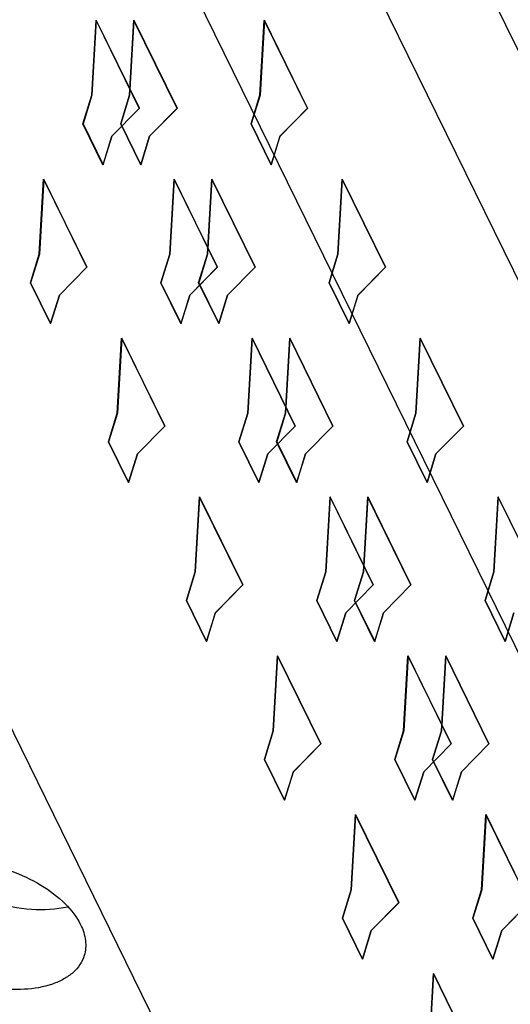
# Model space of a CAD drawing. Header units: millimetres. Extents: x 0 to 420, y 0 to 297.
# Tile 22 of 76: x 176.17 to 180.64, y 45.81 to 54.79. Entities that reach past the tile are written whole.
import ezdxf

# ---------------------------------------------------------------- set-up
doc = ezdxf.new("R2010")
doc.units = ezdxf.units.MM
doc.header["$LTSCALE"] = 23.1
doc.layers.get('0').update_dxf_attribs({"linetype": 'CONTINUOUS'})
doc.layers.add('INTFCLR_139', color=7, linetype='CONTINUOUS')

msp = doc.modelspace()

# ---------------------------------------------------------------- linework, layer by layer
at = {"color": 9, "linetype": 'CONTINUOUS'}
for p, q in [((193.66918, 28.11934), (175.82134, 64.48942)), ((192.89515, 27.60147), (175.04729, 63.97158))]:
    msp.add_line(p, q, dxfattribs=at)
at = {"color": 7, "linetype": 'CONTINUOUS'}
for p, q in [((189.20894, 31.71415), (176.39719, 57.82177)), ((174.47679, 51.60738), (187.28855, 25.49976))]:
    msp.add_line(p, q, dxfattribs=at)
for points, knots in [([(174.9397, 46.81138), (174.9486, 46.8402), (174.97585, 46.89691), (175.04056, 46.96984), (175.12699, 47.02981), (175.27383, 47.09375), (175.49728, 47.1306), (175.78773, 47.11212), (176.08435, 47.03508), (176.35704, 46.90695), (176.57856, 46.7411), (176.68734, 46.60225), (176.72235, 46.5309)], [0, 0, 0, 0, 0.0431704, 0.088623, 0.1380952, 0.1925641, 0.3167318, 0.4576977, 0.6066353, 0.7528449, 0.8862252, 1, 1, 1, 1]), ([(175.31588, 47.09506), (175.391, 47.01403), (175.58025, 46.87141), (175.90931, 46.72947), (176.26108, 46.66123), (176.49771, 46.67249), (176.60537, 46.69709)], [0, 0, 0, 0, 0.2370078, 0.5000835, 0.7631094, 1, 1, 1, 1]), ([(176.75499, 46.25041), (176.74609, 46.2216), (176.71884, 46.16488), (176.65413, 46.09196), (176.5677, 46.03198), (176.42086, 45.96804), (176.19741, 45.93119), (175.90696, 45.94967), (175.61034, 46.02671), (175.33765, 46.15484), (175.11613, 46.32069), (175.00735, 46.45954), (174.97234, 46.5309)], [0, 0, 0, 0, 0.0431704, 0.088623, 0.1380952, 0.1925641, 0.3167318, 0.4576977, 0.6066353, 0.7528449, 0.8862252, 1, 1, 1, 1]), ([(176.72235, 46.5309), (176.74456, 46.48563), (176.77566, 46.39275), (176.76841, 46.29384), (176.75499, 46.25041)], [0, 0, 0, 0, 0.5258845, 1, 1, 1, 1])]:
    msp.add_open_spline(points, degree=3, knots=knots, dxfattribs=at)
at = {"layer": 'INTFCLR_139', "color": 7, "linetype": 'CONTINUOUS'}
for p, q in [((176.82408, 54.10423), (176.86356, 54.78798)), ((176.86426, 54.78956), (176.82469, 54.10423)), ((176.86356, 54.78798), (177.25744, 53.98534)), ((177.25863, 53.98593), (176.86426, 54.78956)), ((177.16856, 54.10423), (177.20813, 54.78956)), ((177.20865, 54.78798), (177.16917, 54.10423)), ((177.20813, 54.78956), (177.60249, 53.98593)), ((177.60253, 53.98534), (177.20865, 54.78798)), ((178.35918, 54.10423), (178.39866, 54.78798)), ((178.39937, 54.78956), (178.3598, 54.10423)), ((178.39866, 54.78798), (178.79254, 53.98534)), ((178.79373, 53.98593), (178.39937, 54.78956)), ((176.74339, 53.84312), (176.82408, 54.10423)), ((176.82469, 54.10423), (176.74401, 53.84312)), ((177.08787, 53.84312), (177.16856, 54.10423)), ((177.16917, 54.10423), (177.08848, 53.84312)), ((178.27849, 53.84312), (178.35918, 54.10423)), ((178.3598, 54.10423), (178.27911, 53.84312)), ((177.25744, 53.98534), (177.00711, 53.73126)), ((177.00772, 53.73126), (177.25863, 53.98593)), ((177.60249, 53.98593), (177.35158, 53.73126)), ((177.3522, 53.73126), (177.60253, 53.98534)), ((178.79254, 53.98534), (178.54221, 53.73126)), ((178.54282, 53.73126), (178.79373, 53.98593)), ((176.92642, 53.47015), (176.74339, 53.84312)), ((176.74401, 53.84312), (176.92703, 53.47015)), ((177.27089, 53.47015), (177.08787, 53.84312)), ((177.08848, 53.84312), (177.27151, 53.47015)), ((178.46152, 53.47015), (178.27849, 53.84312)), ((178.27911, 53.84312), (178.46213, 53.47015)), ((177.00711, 53.73126), (176.92642, 53.47015)), ((176.92703, 53.47015), (177.00772, 53.73126)), ((177.35158, 53.73126), (177.27089, 53.47015)), ((177.27151, 53.47015), (177.3522, 53.73126)), ((178.54221, 53.73126), (178.46152, 53.47015)), ((178.46213, 53.47015), (178.54282, 53.73126)), ((176.34522, 52.6538), (176.38479, 53.33913)), ((176.38531, 53.33756), (176.34583, 52.6538)), ((176.38479, 53.33913), (176.77915, 52.5355)), ((176.77919, 52.53492), (176.38531, 53.33756)), ((177.53584, 52.6538), (177.57532, 53.33756)), ((177.57603, 53.33913), (177.53646, 52.6538)), ((177.57532, 53.33756), (177.9692, 52.53492)), ((177.97039, 52.5355), (177.57603, 53.33913)), ((177.88032, 52.6538), (177.91989, 53.33913)), ((177.92042, 53.33756), (177.88094, 52.6538)), ((177.91989, 53.33913), (178.31426, 52.5355)), ((178.31429, 52.53492), (177.92042, 53.33756)), ((179.07095, 52.6538), (179.11043, 53.33756)), ((179.11113, 53.33913), (179.07156, 52.6538)), ((179.11043, 53.33756), (179.50431, 52.53492)), ((179.5055, 52.5355), (179.11113, 53.33913)), ((176.26453, 52.39269), (176.34522, 52.6538)), ((176.34583, 52.6538), (176.26515, 52.39269)), ((177.45516, 52.39269), (177.53584, 52.6538)), ((177.53646, 52.6538), (177.45577, 52.39269)), ((177.79963, 52.39269), (177.88032, 52.6538)), ((177.88094, 52.6538), (177.80025, 52.39269)), ((178.99026, 52.39269), (179.07095, 52.6538)), ((179.07156, 52.6538), (178.99087, 52.39269)), ((176.77915, 52.5355), (176.52825, 52.28084)), ((176.52886, 52.28084), (176.77919, 52.53492)), ((177.9692, 52.53492), (177.71887, 52.28084)), ((177.71948, 52.28084), (177.97039, 52.5355)), ((178.31426, 52.5355), (178.06335, 52.28084)), ((178.06396, 52.28084), (178.31429, 52.53492)), ((179.50431, 52.53492), (179.25397, 52.28084)), ((179.25459, 52.28084), (179.5055, 52.5355)), ((176.44756, 52.01973), (176.26453, 52.39269)), ((176.26515, 52.39269), (176.44817, 52.01973)), ((177.63818, 52.01973), (177.45516, 52.39269)), ((177.45577, 52.39269), (177.6388, 52.01973)), ((177.98266, 52.01973), (177.79963, 52.39269)), ((177.80025, 52.39269), (177.98327, 52.01973)), ((179.17328, 52.01973), (178.99026, 52.39269)), ((178.99087, 52.39269), (179.1739, 52.01973)), ((176.52825, 52.28084), (176.44756, 52.01973)), ((176.44817, 52.01973), (176.52886, 52.28084)), ((177.71887, 52.28084), (177.63818, 52.01973)), ((177.6388, 52.01973), (177.71948, 52.28084)), ((178.06335, 52.28084), (177.98266, 52.01973)), ((177.98327, 52.01973), (178.06396, 52.28084)), ((179.25397, 52.28084), (179.17328, 52.01973)), ((179.1739, 52.01973), (179.25459, 52.28084)), ((177.05698, 51.20338), (177.09655, 51.88871)), ((177.09708, 51.88714), (177.0576, 51.20338)), ((177.09655, 51.88871), (177.49092, 51.08508)), ((177.49096, 51.08449), (177.09708, 51.88714)), ((178.24761, 51.20338), (178.28709, 51.88714)), ((178.28779, 51.88871), (178.24822, 51.20338)), ((178.28709, 51.88714), (178.68097, 51.08449)), ((178.68216, 51.08508), (178.28779, 51.88871)), ((178.59209, 51.20338), (178.63166, 51.88871)), ((178.63218, 51.88714), (178.5927, 51.20338)), ((178.63166, 51.88871), (179.02602, 51.08508)), ((179.02606, 51.08449), (178.63218, 51.88714)), ((179.78271, 51.20338), (179.82219, 51.88714)), ((179.8229, 51.88871), (179.78332, 51.20338)), ((179.82219, 51.88714), (180.21607, 51.08449)), ((180.21726, 51.08508), (179.8229, 51.88871)), ((176.9763, 50.94227), (177.05698, 51.20338)), ((177.0576, 51.20338), (176.97691, 50.94227)), ((178.16692, 50.94227), (178.24761, 51.20338)), ((178.24822, 51.20338), (178.16753, 50.94227)), ((178.5114, 50.94227), (178.59209, 51.20338)), ((178.5927, 51.20338), (178.51201, 50.94227)), ((179.70202, 50.94227), (179.78271, 51.20338)), ((179.78332, 51.20338), (179.70264, 50.94227)), ((177.49092, 51.08508), (177.24001, 50.83041)), ((177.24062, 50.83041), (177.49096, 51.08449)), ((178.68097, 51.08449), (178.43063, 50.83041)), ((178.43125, 50.83041), (178.68216, 51.08508)), ((179.02602, 51.08508), (178.77511, 50.83041)), ((178.77573, 50.83041), (179.02606, 51.08449)), ((180.21607, 51.08449), (179.96574, 50.83041)), ((179.96635, 50.83041), (180.21726, 51.08508)), ((177.15932, 50.56931), (176.9763, 50.94227)), ((176.97691, 50.94227), (177.15993, 50.56931)), ((178.34995, 50.56931), (178.16692, 50.94227)), ((178.16753, 50.94227), (178.35056, 50.56931)), ((178.69442, 50.56931), (178.5114, 50.94227)), ((178.51201, 50.94227), (178.69504, 50.56931)), ((179.88505, 50.56931), (179.70202, 50.94227)), ((179.70264, 50.94227), (179.88566, 50.56931)), ((177.24001, 50.83041), (177.15932, 50.56931)), ((177.15993, 50.56931), (177.24062, 50.83041)), ((178.43063, 50.83041), (178.34995, 50.56931)), ((178.35056, 50.56931), (178.43125, 50.83041)), ((178.77511, 50.83041), (178.69442, 50.56931)), ((178.69504, 50.56931), (178.77573, 50.83041)), ((179.96574, 50.83041), (179.88505, 50.56931)), ((179.88566, 50.56931), (179.96635, 50.83041)), ((177.76875, 49.75296), (177.80832, 50.43829)), ((177.80884, 50.43671), (177.76936, 49.75296)), ((177.80832, 50.43829), (178.20268, 49.63466)), ((178.20272, 49.63407), (177.80884, 50.43671)), ((178.95937, 49.75296), (178.99885, 50.43671)), ((178.99956, 50.43829), (178.95999, 49.75296)), ((178.99885, 50.43671), (179.39273, 49.63407)), ((179.39392, 49.63466), (178.99956, 50.43829)), ((179.30385, 49.75296), (179.34342, 50.43829)), ((179.34394, 50.43671), (179.30446, 49.75296)), ((179.34342, 50.43829), (179.73778, 49.63466)), ((179.73782, 49.63407), (179.34394, 50.43671)), ((180.49448, 49.75296), (180.53395, 50.43671)), ((180.53466, 50.43829), (180.49509, 49.75296)), ((180.53395, 50.43671), (180.92783, 49.63407)), ((180.92902, 49.63466), (180.53466, 50.43829)), ((177.68806, 49.49185), (177.76875, 49.75296)), ((177.76936, 49.75296), (177.68867, 49.49185)), ((178.87868, 49.49185), (178.95937, 49.75296)), ((178.95999, 49.75296), (178.8793, 49.49185)), ((179.22316, 49.49185), (179.30385, 49.75296)), ((179.30446, 49.75296), (179.22378, 49.49185)), ((180.41379, 49.49185), (180.49448, 49.75296)), ((180.49509, 49.75296), (180.4144, 49.49185)), ((178.20268, 49.63466), (177.95177, 49.37999)), ((177.95239, 49.37999), (178.20272, 49.63407)), ((179.39273, 49.63407), (179.1424, 49.37999)), ((179.14301, 49.37999), (179.39392, 49.63466)), ((179.73778, 49.63466), (179.48688, 49.37999)), ((179.48749, 49.37999), (179.73782, 49.63407)), ((177.87109, 49.11888), (177.68806, 49.49185)), ((177.68867, 49.49185), (177.8717, 49.11888)), ((179.06171, 49.11888), (178.87868, 49.49185)), ((178.8793, 49.49185), (179.06232, 49.11888)), ((179.40619, 49.11888), (179.22316, 49.49185)), ((179.22378, 49.49185), (179.4068, 49.11888)), ((180.59681, 49.11888), (180.41379, 49.49185)), ((180.4144, 49.49185), (180.59743, 49.11888)), ((177.95177, 49.37999), (177.87109, 49.11888)), ((177.8717, 49.11888), (177.95239, 49.37999)), ((179.1424, 49.37999), (179.06171, 49.11888)), ((179.06232, 49.11888), (179.14301, 49.37999)), ((179.48688, 49.37999), (179.40619, 49.11888)), ((179.4068, 49.11888), (179.48749, 49.37999)), ((180.6775, 49.37999), (180.59681, 49.11888)), ((180.59743, 49.11888), (180.67811, 49.37999)), ((178.48051, 48.30253), (178.52008, 48.98786)), ((178.52061, 48.98629), (178.48113, 48.30253)), ((178.52008, 48.98786), (178.91445, 48.18423)), ((178.91449, 48.18365), (178.52061, 48.98629)), ((179.67114, 48.30253), (179.71062, 48.98629)), ((179.71132, 48.98786), (179.67175, 48.30253)), ((179.71062, 48.98629), (180.1045, 48.18365)), ((180.10569, 48.18423), (179.71132, 48.98786)), ((180.01561, 48.30253), (180.05518, 48.98786)), ((180.05571, 48.98629), (180.01623, 48.30253)), ((180.05518, 48.98786), (180.44955, 48.18423)), ((180.44959, 48.18365), (180.05571, 48.98629)), ((178.39982, 48.04142), (178.48051, 48.30253)), ((178.48113, 48.30253), (178.40044, 48.04142)), ((179.59045, 48.04142), (179.67114, 48.30253)), ((179.67175, 48.30253), (179.59106, 48.04142)), ((179.93493, 48.04142), (180.01561, 48.30253)), ((180.01623, 48.30253), (179.93554, 48.04142)), ((178.91445, 48.18423), (178.66354, 47.92957)), ((178.66415, 47.92957), (178.91449, 48.18365)), ((180.1045, 48.18365), (179.85416, 47.92957)), ((179.85478, 47.92957), (180.10569, 48.18423)), ((180.44955, 48.18423), (180.19864, 47.92957)), ((180.19925, 47.92957), (180.44959, 48.18365)), ((178.58285, 47.66846), (178.39982, 48.04142)), ((178.40044, 48.04142), (178.58346, 47.66846)), ((179.77347, 47.66846), (179.59045, 48.04142)), ((179.59106, 48.04142), (179.77409, 47.66846)), ((180.11795, 47.66846), (179.93493, 48.04142)), ((179.93554, 48.04142), (180.11857, 47.66846)), ((178.66354, 47.92957), (178.58285, 47.66846)), ((178.58346, 47.66846), (178.66415, 47.92957)), ((179.85416, 47.92957), (179.77347, 47.66846)), ((179.77409, 47.66846), (179.85478, 47.92957)), ((180.19864, 47.92957), (180.11795, 47.66846)), ((180.11857, 47.66846), (180.19925, 47.92957)), ((179.19228, 46.85211), (179.23185, 47.53744)), ((179.23237, 47.53587), (179.19289, 46.85211)), ((179.23185, 47.53744), (179.62621, 46.73381)), ((179.62625, 46.73322), (179.23237, 47.53587)), ((180.3829, 46.85211), (180.42238, 47.53587)), ((180.42309, 47.53744), (180.38352, 46.85211)), ((180.42238, 47.53587), (180.81626, 46.73322)), ((180.81745, 46.73381), (180.42309, 47.53744)), ((179.11159, 46.591), (179.19228, 46.85211)), ((179.19289, 46.85211), (179.1122, 46.591)), ((180.30221, 46.591), (180.3829, 46.85211)), ((180.38352, 46.85211), (180.30283, 46.591)), ((179.62621, 46.73381), (179.3753, 46.47914)), ((179.37592, 46.47914), (179.62625, 46.73322)), ((180.81626, 46.73322), (180.56593, 46.47914)), ((180.56654, 46.47914), (180.81745, 46.73381)), ((179.29461, 46.21804), (179.11159, 46.591)), ((179.1122, 46.591), (179.29523, 46.21804)), ((180.48524, 46.21804), (180.30221, 46.591)), ((180.30283, 46.591), (180.48585, 46.21804)), ((179.3753, 46.47914), (179.29461, 46.21804)), ((179.29523, 46.21804), (179.37592, 46.47914)), ((180.56593, 46.47914), (180.48524, 46.21804)), ((180.48585, 46.21804), (180.56654, 46.47914)), ((179.90404, 45.40169), (179.94361, 46.08702)), ((179.94414, 46.08544), (179.90466, 45.40169)), ((179.94361, 46.08702), (180.33798, 45.28339)), ((180.33801, 45.2828), (179.94414, 46.08544))]:
    msp.add_line(p, q, dxfattribs=at)

doc.saveas('drawing.dxf')
